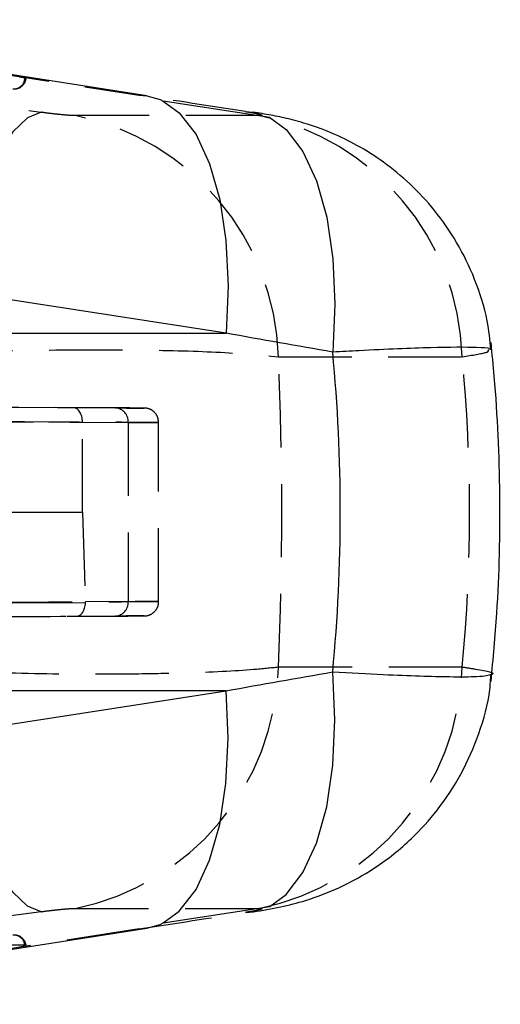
# Model space of a CAD drawing. Extents: x 70 to 723, y 2 to 562.
# Tile 9 of 13: x 672 to 688, y 320 to 354. Entities that reach past the tile are written whole.
import ezdxf

# ---------------------------------------------------------------- set-up
doc = ezdxf.new("R2010")
doc.units = 0
doc.header["$LTSCALE"] = 2
doc.linetypes.add('HIDDEN', pattern=[1.905, 1.27, -0.635])
doc.layers.get('0').update_dxf_attribs({"linetype": 'CONTINUOUS'})

msp = doc.modelspace()

# ---------------------------------------------------------------- linework, layer by layer
at = {"color": 7, "linetype": 'HIDDEN'}
for p, q in [((659.0068, 353.8774), (675.9492, 351.2635)), ((664.7542, 351.8206), (671.9851, 351.8266)), ((675.9492, 351.2635), (676.2207, 351.2428)), ((680.1022, 350.5542), (673.7335, 350.5542)), ((679.6409, 350.6938), (679.8979, 350.6752)), ((680.7767, 342.1967), (687.1454, 342.1967)), ((673.6772, 340.4296), (570.6113, 340.8794)), ((570.6791, 340.379), (673.9826, 339.9282)), ((675.1265, 340.4236), (673.6772, 340.4296)), ((673.9826, 339.9302), (675.5725, 339.9236)), ((673.9826, 339.9282), (673.9826, 339.9302)), ((673.9826, 336.8026), (673.9826, 339.9282)), ((675.5725, 339.9236), (675.5725, 333.7132)), ((676.6253, 333.7171), (676.6253, 339.9196)), ((673.9826, 336.8026), (570.5697, 336.8183)), ((673.9826, 336.8026), (674.0887, 333.707)), ((675.5725, 333.7132), (674.0887, 333.707)), ((674.0887, 333.6741), (570.6263, 333.2226)), ((570.5758, 332.7572), (673.7839, 333.2076)), ((673.7839, 333.2076), (675.1265, 333.2132)), ((687.1454, 331.44), (680.7767, 331.44)), ((673.7335, 323.0826), (680.1022, 323.0826)), ((679.6409, 322.9429), (679.9089, 322.9632)), ((675.9492, 322.3732), (659.0068, 319.7593)), ((675.9492, 322.3732), (676.2207, 322.3939)), ((671.9851, 321.8101), (664.7542, 321.8162))]:
    msp.add_line(p, q, dxfattribs=at)
at = {"color": 7, "linetype": 'CONTINUOUS'}
for p, q in [((676.2207, 351.2428), (659.2783, 353.8567)), ((680.48, 350.4861), (676.7818, 351.0585)), ((678.9651, 343.0108), (662.0227, 345.6247)), ((662.1267, 343.0108), (678.9651, 343.0108)), ((662.0227, 328.0121), (678.9651, 330.626)), ((678.9651, 330.626), (662.1267, 330.626)), ((676.7818, 322.5783), (680.48, 323.1506)), ((659.2783, 319.78), (676.2207, 322.3939))]:
    msp.add_line(p, q, dxfattribs=at)
at = {"color": 7, "linetype": 'HIDDEN', "flags": 128}
for points in [[(671.9851, 351.8266), (672.0133, 351.8277), (672.0262, 351.831), (672.0233, 351.8363), (672.0047, 351.8434), (671.971, 351.852), (671.9238, 351.8618), (671.8647, 351.8724), (671.7961, 351.8834)], [(672.5544, 350.6686), (672.0731, 350.4759), (671.5703, 349.986), (671.063, 349.2152), (670.568, 348.1895), (670.1021, 346.9432), (669.6809, 345.5183), (669.3185, 343.9625), (669.027, 342.3281)], [(672.5544, 322.9681), (672.0731, 323.1608), (671.5703, 323.6508), (671.063, 324.4215), (670.568, 325.4472), (670.1021, 326.6935), (669.6809, 328.1184), (669.3185, 329.6742), (669.027, 331.3087)], [(671.7961, 321.7533), (671.8647, 321.7643), (671.9238, 321.7749), (671.971, 321.7847), (672.0047, 321.7933), (672.0233, 321.8004), (672.0262, 321.8057), (672.0133, 321.809), (671.9851, 321.8101)]]:
    msp.add_lwpolyline(points, dxfattribs=at)
at = {"color": 7, "linetype": 'CONTINUOUS', "flags": 128}
for points in [[(676.2207, 351.2428), (676.677, 351.1085), (676.7822, 351.0582)], [(676.2207, 322.3939), (676.677, 322.5283), (676.7822, 322.5785)]]:
    msp.add_lwpolyline(points, dxfattribs=at)
at = {"color": 8, "linetype": 'CONTINUOUS', "flags": 128}
for points in [[(676.7822, 351.0582), (677.3416, 350.6488), (677.92, 349.9003), (678.3926, 348.8885), (678.743, 347.6482), (678.9594, 346.2218), (679.0343, 344.6581), (678.9651, 343.0108)], [(680.4805, 350.4859), (681.0448, 350.0709), (681.627, 349.3132), (682.1015, 348.2897), (682.4518, 347.0357), (682.6658, 345.5948), (682.736, 344.017), (682.66, 342.357)], [(680.4805, 323.1508), (681.0448, 323.5658), (681.627, 324.3235), (682.1015, 325.3471), (682.4518, 326.601), (682.6658, 328.0419), (682.736, 329.6197), (682.66, 331.2798)], [(676.7822, 322.5785), (677.3416, 322.9879), (677.92, 323.7365), (678.3926, 324.7482), (678.743, 325.9886), (678.9594, 327.415), (679.0343, 328.9786), (678.9651, 330.626)]]:
    msp.add_lwpolyline(points, dxfattribs=at)
at = {"color": 7, "linetype": 'HIDDEN'}
for centre, radius, start, end in [((671.6129, 351.8551), 0.3732, 264.12923, 355.62258), ((671.6246, 351.886), 0.406, 270.04799, 352.39486), ((672.0009, 341.9474), 8.7794, 1.62725, 78.61821), ((678.3696, 341.9475), 8.7793, 1.62692, 78.61831), ((675.0971, 339.9485), 0.476, 357.00293, 86.45868), ((675.0971, 333.6883), 0.476, 273.54132, 2.99707), ((672.0009, 331.6893), 8.7794, 281.38179, 358.37275), ((678.3696, 331.6892), 8.7793, 281.38169, 358.37308), ((671.6129, 321.7816), 0.3732, 4.37742, 95.87077), ((671.6246, 321.7507), 0.406, 7.60514, 89.95201)]:
    msp.add_arc(centre, radius, start, end, dxfattribs=at)
for centre, major_axis, ratio, start_param, end_param in [((734.5554, 345.8673), (440.8975, -61.7951), 0.0087351, 4.5628793, 4.5725212), ((683.3686, 345.8673), (399.8525, -61.7756), 0.0103832, 1.5817231, 1.5909568), ((639.4673, 336.8184), (0, 71.05), 0.5830863, 4.636618, 4.78816), ((597.0578, 336.8184), (90.3469, 0), 0.7864131, 6.2074143, 6.3589563), ((666.4775, 340.4617), (9.65, -0.0421), 0.0001004, 0.3348239, 1.0991797), ((673.675, 339.9296), (0.0021, 0.5), 0.6151458, 4.7161799, 6.283022), ((666.4775, 340.4617), (9.65, -0.0421), 0.0001004, 5.8236927, 6.6180092), ((666.4753, 339.9617), (10.15, -0.0421), 0.0000954, 5.8236927, 7.3823649), ((666.4753, 333.675), (10.15, 0.0421), 0.0000954, 5.1840057, 6.742678), ((673.536, 333.7066), (0.5483, -0.08), 0.900026, 0.0956606, 0.1615398), ((673.7817, 333.7076), (-0.0021, 0.5), 0.6150477, 3.141756, 4.6427188), ((666.4775, 333.175), (9.65, 0.0421), 0.0001004, 5.1840057, 5.9885505), ((666.4775, 333.175), (9.65, 0.0421), 0.0001004, 5.9885505, 6.7426779), ((734.5554, 327.7694), (440.8975, 61.7951), 0.0087351, 1.7106642, 1.7203061), ((683.3686, 327.7694), (399.8525, 61.7756), 0.0103832, 4.6922285, 4.7014622)]:
    msp.add_ellipse(centre, major_axis=major_axis, ratio=ratio, start_param=start_param, end_param=end_param, dxfattribs=at)
at = {"color": 7, "linetype": 'CONTINUOUS'}
for centre, major_axis, ratio, start_param, end_param in [((682.2472, 336.8184), (400.1585, -70.8413), 0.0135975, 1.5721719, 1.5814057), ((597.0578, 336.8184), (85.8635, 0), 0.8274761, 6.2051526, 6.3612181), ((682.2472, 336.8184), (400.1585, 70.8413), 0.0135975, 4.7017796, 4.7110134)]:
    msp.add_ellipse(centre, major_axis=major_axis, ratio=ratio, start_param=start_param, end_param=end_param, dxfattribs=at)
at = {"color": 7, "linetype": 'HIDDEN'}
for points, knots in [([(673.7335, 350.5542), (673.729, 350.5542), (673.6744, 350.5543), (673.5293, 350.5608), (673.2763, 350.582), (672.9858, 350.6126), (672.7475, 350.6417), (672.5942, 350.6631), (672.5544, 350.6686)], [0, 0, 0, 0, 0.02100697, 0.25960878, 0.49814921, 0.65827034, 0.91133172, 1, 1, 1, 1]), ([(679.6409, 350.6938), (679.6723, 350.6889), (679.8035, 350.6683), (680.002, 350.6326), (680.1464, 350.5988), (680.2133, 350.5731), (680.209, 350.5571), (680.1346, 350.5551), (680.1022, 350.5542)], [0, 0, 0, 0, 0.0681957, 0.2849124, 0.5017944, 0.6255344, 0.8366411, 1, 1, 1, 1]), ([(669.027, 342.3281), (669.4222, 342.3434), (670.9513, 342.403), (673.327, 342.4461), (676.2047, 342.4388), (678.865, 342.3724), (680.1218, 342.2569), (680.7767, 342.1967)], [0, 0, 0, 0, 0.0876344, 0.3391176, 0.4992968, 0.7390758, 1, 1, 1, 1]), ([(687.1454, 342.1967), (687.4898, 342.2518), (688.108, 342.3508), (688.0627, 342.4049), (688.0427, 342.4289)], [0, 0, 0, 0, 0.5569689, 1, 1, 1, 1]), ([(676.6209, 339.9436), (676.6147, 339.9982), (676.6028, 340.1018), (676.5261, 340.2276), (676.438, 340.3153), (676.3498, 340.3697), (676.2713, 340.3997), (676.2099, 340.4134), (676.1694, 340.4179), (676.1503, 340.419), (676.1433, 340.4193), (676.1386, 340.4195), (676.134, 340.4196), (676.129, 340.4196), (676.1193, 340.4197), (676.0211, 340.4203), (675.8513, 340.4211), (675.598, 340.4222), (675.5819, 340.4223)], [0, 0, 0, 0, 0.0413265, 0.0783013, 0.1091507, 0.1351603, 0.1564215, 0.1726272, 0.1832215, 0.186696, 0.1891098, 0.1918582, 0.1964756, 0.2073195, 0.2496143, 0.526233, 0.9698208, 1, 1, 1, 1]), ([(675.7033, 333.215), (675.7158, 333.215), (675.9425, 333.2161), (676.0662, 333.2168), (676.1187, 333.217), (676.1322, 333.2171), (676.1362, 333.2172), (676.1423, 333.2174), (676.1528, 333.2178), (676.1811, 333.2197), (676.2414, 333.2284), (676.3404, 333.26), (676.4611, 333.3348), (676.5656, 333.4633), (676.6241, 333.6008), (676.6188, 333.6884), (676.6171, 333.7171)], [0, 0, 0, 0, 0.02827543, 0.51272951, 0.75537332, 0.77138977, 0.78003141, 0.78542499, 0.78857376, 0.79319268, 0.81050923, 0.83876461, 0.88004074, 0.92706196, 0.97609273, 1, 1, 1, 1]), ([(680.7767, 331.44), (680.5055, 331.411), (679.687, 331.3236), (677.9684, 331.2408), (675.4417, 331.1902), (672.4962, 331.1917), (670.1979, 331.2692), (669.027, 331.3087)], [0, 0, 0, 0, 0.1194011, 0.36032013, 0.50162958, 0.74609118, 1, 1, 1, 1]), ([(688.1581, 331.1996), (688.1632, 331.2004), (688.3488, 331.2284), (687.8972, 331.3196), (687.3027, 331.4148), (687.1454, 331.44)], [0, 0, 0, 0, 0.02060625, 0.74080809, 1, 1, 1, 1]), ([(672.5544, 322.9681), (672.5597, 322.9689), (672.6737, 322.985), (672.9092, 323.0155), (673.1987, 323.0471), (673.4527, 323.0698), (673.625, 323.081), (673.7065, 323.0822), (673.7335, 323.0826)], [0, 0, 0, 0, 0.0119188, 0.2564395, 0.5011475, 0.6418675, 0.8812499, 1, 1, 1, 1]), ([(680.1022, 323.0826), (680.1187, 323.0824), (680.1808, 323.0816), (680.2243, 323.0708), (680.1752, 323.0464), (680.0434, 323.0132), (679.8657, 322.9787), (679.7023, 322.9527), (679.6409, 322.9429)], [0, 0, 0, 0, 0.0760422, 0.2869509, 0.4978075, 0.6404269, 0.8648344, 1, 1, 1, 1])]:
    msp.add_open_spline(points, degree=3, knots=knots, dxfattribs=at)
at = {"color": 7, "linetype": 'CONTINUOUS'}
for points, knots in [([(688.1401, 342.4411), (688.1083, 342.7758), (688.0289, 343.6107), (687.6196, 344.868), (687.0001, 346.1529), (686.2307, 347.2608), (685.369, 348.1893), (684.4564, 348.9403), (683.5416, 349.5198), (682.6646, 349.9461), (681.8651, 350.2422), (681.1485, 350.44), (680.5273, 350.5746), (680.1072, 350.6381), (679.8975, 350.6698)], [0, 0, 0, 0, 0.0792334, 0.1976461, 0.3095663, 0.4152967, 0.5148005, 0.6077881, 0.6936284, 0.7700217, 0.8378862, 0.8957591, 0.9479593, 1, 1, 1, 1]), ([(688.1474, 330.9485), (688.2205, 331.7352), (688.4201, 333.8846), (688.4995, 337.4149), (688.3597, 340.5448), (688.1862, 342.297), (688.1474, 342.6883)], [0, 0, 0, 0, 0.2015871, 0.5507199, 0.8996718, 1, 1, 1, 1]), ([(679.9112, 322.9654), (680.2232, 323.0164), (680.8206, 323.114), (681.8172, 323.3706), (682.9403, 323.7946), (684.1934, 324.4901), (685.3453, 325.4069), (686.3437, 326.5112), (687.1494, 327.7319), (687.7563, 329.1407), (688.0963, 330.3218), (688.1331, 331.0235), (688.1424, 331.2006)], [0, 0, 0, 0, 0.0798614, 0.1529283, 0.2508054, 0.3623682, 0.4907148, 0.596499, 0.7129836, 0.834214, 0.9581847, 1, 1, 1, 1])]:
    msp.add_open_spline(points, degree=3, knots=knots, dxfattribs=at)
at = {"color": 8, "linetype": 'CONTINUOUS'}
for points, knots in [([(688.0427, 342.4289), (688.0773, 342.4473), (688.1647, 342.4935), (687.5611, 342.5292), (686.2131, 342.5263), (684.2544, 342.4469), (682.967, 342.3743), (682.66, 342.357)], [0, 0, 0, 0, 0.1161807, 0.292563, 0.5999969, 0.9046053, 1, 1, 1, 1]), ([(682.66, 331.2798), (683.2614, 331.2468), (684.8678, 331.1589), (686.5873, 331.1069), (687.8999, 331.1109), (688.0622, 331.1667), (688.1581, 331.1996)], [0, 0, 0, 0, 0.1892132, 0.5054292, 0.7078236, 1, 1, 1, 1])]:
    msp.add_open_spline(points, degree=3, knots=knots, dxfattribs=at)

doc.saveas('drawing.dxf')
